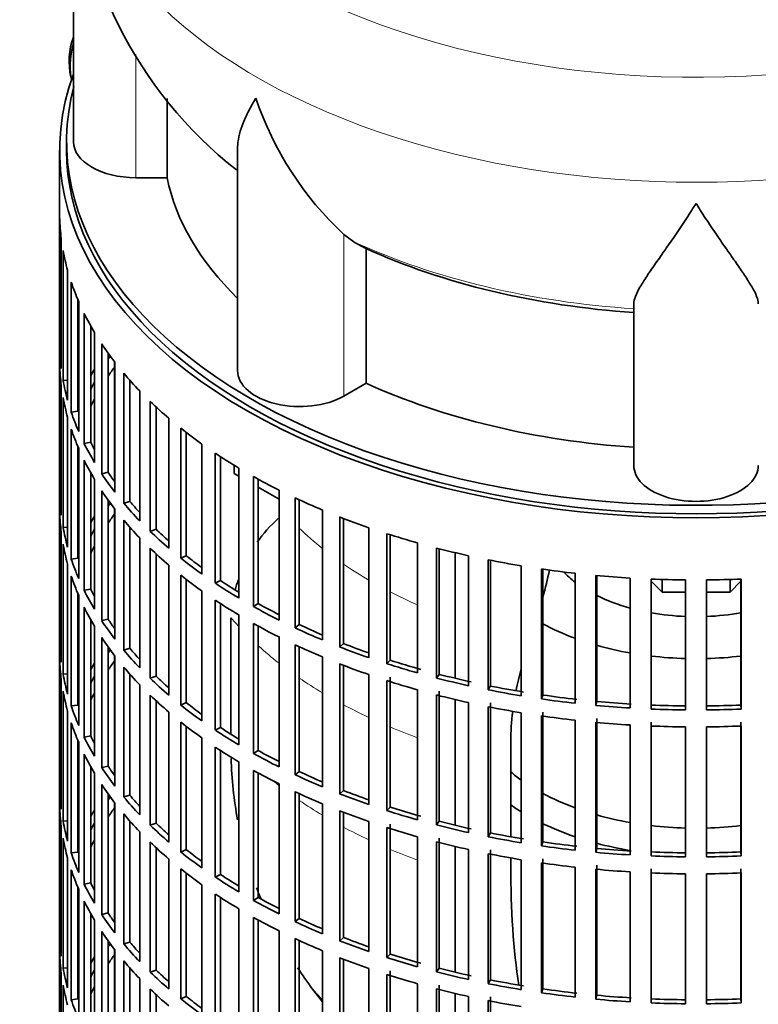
# Model space of a CAD drawing. Header units: millimetres. Extents: x 148 to 904, y -3991 to 2524.
# Tile 4 of 30: x 687 to 794, y -3855 to -3713. Entities that reach past the tile are written whole.
import ezdxf

# ---------------------------------------------------------------- set-up
doc = ezdxf.new("R2010")
doc.units = ezdxf.units.MM
for name, color, linetype in [('M5X8_UNI7687', 7, 'Continuous'), ('VSI134_DIFFUSORE', 7, 'Continuous'), ('VSI134_FILTRO_A', 7, 'Continuous'), ('VSI134_GIUNTO_8×', 7, 'Continuous'), ('VSI134_SUPPORTO_', 7, 'Continuous')]:
    doc.layers.add(name, color=color, linetype=linetype)

# ---------------------------------------------------------------- blocks, each defined once
blk = doc.blocks.new('SE4')
at = {"layer": 'M5X8_UNI7687', "color": 7, "linetype": 'Continuous', "lineweight": 35}
blk.add_arc((704.61, -3718.66), 10, 159.6255, 193.1681, dxfattribs=at)
blk.add_ellipse((696.44, -3716.94), major_axis=(1.01, 4.83), ratio=0.279258, start_param=1.436063, end_param=2.733198, dxfattribs=at)
at = {"layer": 'VSI134_DIFFUSORE', "color": 7, "linetype": 'Continuous', "lineweight": 35}
for p, q in [((695.24, -3687.24), (695.24, -3730.29)), ((708.77, -3735.49), (708.77, -3724.03)), ((718.96, -3731.2), (718.96, -3763.36)), ((704.24, -3735.49), (708.77, -3735.49)), ((735.75, -3744.74), (734.33, -3743.69)), ((737.53, -3765.19), (737.53, -3745.71)), ((776.24, -3777.06), (776.24, -3753.71)), ((734.33, -3767.04), (737.53, -3765.19))]:
    blk.add_line(p, q, dxfattribs=at)
at = {"layer": 'VSI134_DIFFUSORE', "color": 4, "linetype": 'Continuous', "lineweight": 9}
for p, q in [((704.24, -3735.49), (704.24, -3717.7)), ((734.33, -3767.04), (734.33, -3743.69))]:
    blk.add_line(p, q, dxfattribs=at)
at = {"layer": 'VSI134_DIFFUSORE', "color": 7, "linetype": 'Continuous', "lineweight": 35}
for centre, radius, start, end in [((756.49, -3686.24), 61.12, 180.9494, 231.9463), ((766.83, -3708.73), 47.73, 198.6373, 227.0857), ((743.66, -3732.35), 14.7, 237.4509, 245.3566)]:
    blk.add_arc(centre, radius, start, end, dxfattribs=at)
at = {"layer": 'VSI134_DIFFUSORE', "color": 4, "linetype": 'Continuous', "lineweight": 9}
for centre, major_axis, start_param, end_param in [((785.24, -3671.52), (85.67, 0), 2.809493, 6.283185), ((785.24, -3684.28), (-89.83, 0), 0, 3.209836), ((785.24, -3708.82), (-79.5, 0), 0.898849, 1.457346)]:
    blk.add_ellipse(centre, major_axis=major_axis, ratio=0.57735, start_param=start_param, end_param=end_param, dxfattribs=at)
at = {"layer": 'VSI134_DIFFUSORE', "color": 7, "linetype": 'Continuous', "lineweight": 35}
for centre, major_axis, start_param, end_param in [((704.24, -3730.29), (9, 0), 3.141593, 4.712389), ((785.24, -3730.29), (-77, 0), 0.117151, 0.534109), ((785.24, -3710.82), (-77, 0), 0.902549, 1.453645), ((727.96, -3763.36), (9, 0), 3.141593, 5.497787), ((785.24, -3730.29), (-77, 0), 0.902549, 1.453645), ((785.24, -3777.06), (-9, 0), 0, 3.141593)]:
    blk.add_ellipse(centre, major_axis=major_axis, ratio=0.57735, start_param=start_param, end_param=end_param, dxfattribs=at)
for points, knots in [([(718.96, -3731.22), (718.96, -3731.06), (718.97, -3730.9), (719.05, -3729.72), (719.34, -3728.67), (720.01, -3727), (720.27, -3726.42), (720.73, -3725.53), (720.89, -3725.23), (721.14, -3724.77), (721.28, -3724.54), (721.41, -3724.3), (721.5, -3724.15), (721.55, -3724.07), (721.6, -3723.99)], [0.4600931, 0.4600931, 0.4600931, 0.4600931, 0.5, 0.5, 0.75, 0.75, 0.875, 0.875, 0.9375, 0.9375, 0.96875, 0.984375, 0.984375, 1, 1, 1, 1]), ([(785.24, -3739.21), (785.11, -3739.42), (784.97, -3739.63), (784.71, -3740.05), (784.57, -3740.26), (784.18, -3740.88), (783.91, -3741.28), (783.13, -3742.47), (782.61, -3743.24), (781.6, -3744.71), (781.1, -3745.43), (780.15, -3746.78), (779.7, -3747.42), (778.86, -3748.64), (778.46, -3749.22), (777.92, -3750.04), (777.75, -3750.31), (777.43, -3750.82), (777.27, -3751.07), (776.86, -3751.79), (776.64, -3752.23), (776.33, -3753.03), (776.24, -3753.39), (776.24, -3753.71)], [0, 0, 0, 0, 0.03125, 0.03125, 0.0625, 0.0625, 0.125, 0.125, 0.25, 0.25, 0.375, 0.375, 0.5, 0.5, 0.625, 0.625, 0.6875, 0.6875, 0.75, 0.75, 0.875, 0.875, 1, 1, 1, 1]), ([(794.24, -3753.71), (794.24, -3753.39), (794.15, -3753.03), (793.84, -3752.23), (793.61, -3751.79), (793.2, -3751.08), (793.05, -3750.83), (792.73, -3750.31), (792.56, -3750.04), (792.02, -3749.22), (791.62, -3748.65), (790.78, -3747.42), (790.32, -3746.78), (789.38, -3745.43), (788.88, -3744.72), (787.87, -3743.24), (787.35, -3742.48), (786.56, -3741.28), (786.3, -3740.88), (785.9, -3740.26), (785.77, -3740.05), (785.5, -3739.63), (785.37, -3739.42), (785.24, -3739.21)], [0, 0, 0, 0, 0.125, 0.125, 0.25, 0.25, 0.3125, 0.3125, 0.375, 0.375, 0.5, 0.5, 0.625, 0.625, 0.75, 0.75, 0.875, 0.875, 0.9375, 0.9375, 0.96875, 0.96875, 1, 1, 1, 1])]:
    blk.add_open_spline(points, degree=3, knots=knots, dxfattribs=at)
at = {"layer": 'VSI134_FILTRO_A', "color": 7, "linetype": 'Continuous', "lineweight": 35}
for p, q in [((693.24, -3731.52), (693.24, -3895.64)), ((693.25, -3741.37), (693.25, -3760.15)), ((693.47, -3744.26), (693.47, -3763.04)), ((693.73, -3746), (693.73, -3764.78)), ((694.38, -3748.86), (694.38, -3767.64)), ((694.91, -3750.58), (694.91, -3769.36)), ((695.89, -3753.16), (695.89, -3769.24)), ((695.99, -3753.4), (695.99, -3772.18)), ((696.78, -3755.09), (696.78, -3773.87)), ((697.73, -3756.9), (697.73, -3773.7)), ((698.28, -3757.84), (698.28, -3776.62)), ((693.47, -3760.15), (693.25, -3760.15)), ((699.32, -3759.49), (699.32, -3778.27)), ((700.24, -3760.83), (700.24, -3778.04)), ((693.25, -3762.6), (693.25, -3781.38)), ((701.23, -3762.15), (701.23, -3780.93)), ((702.51, -3763.74), (702.51, -3782.52)), ((693.47, -3765.49), (693.47, -3784.27)), ((694.38, -3764.73), (693.73, -3764.78)), ((703.4, -3764.76), (703.4, -3782.25)), ((693.73, -3767.23), (693.73, -3786.01)), ((704.82, -3766.3), (704.82, -3785.08)), ((706.33, -3767.81), (706.33, -3786.59)), ((707.17, -3768.61), (707.17, -3786.28)), ((694.38, -3770.09), (694.38, -3788.87)), ((695.89, -3769.24), (694.91, -3769.36)), ((709.02, -3770.25), (709.02, -3789.03)), ((694.91, -3771.81), (694.91, -3790.59)), ((710.75, -3771.68), (710.75, -3790.46)), ((711.55, -3772.3), (711.55, -3790.11)), ((695.89, -3774.39), (695.89, -3790.47)), ((697.73, -3773.7), (696.78, -3773.87)), ((713.8, -3773.97), (713.8, -3792.75)), ((695.99, -3774.63), (695.99, -3793.41)), ((715.74, -3775.31), (715.74, -3794.09)), ((716.48, -3775.79), (716.48, -3793.7)), ((696.78, -3776.32), (696.78, -3795.1)), ((697.73, -3778.13), (697.73, -3794.93)), ((700.24, -3778.04), (699.32, -3778.27)), ((719.12, -3777.44), (719.12, -3796.22)), ((721.26, -3778.67), (721.26, -3797.45)), ((698.28, -3779.07), (698.28, -3797.85)), ((721.94, -3779.05), (721.94, -3797.03)), ((693.47, -3781.38), (693.25, -3781.38)), ((699.32, -3780.72), (699.32, -3799.49)), ((724.95, -3780.62), (724.95, -3799.4)), ((700.24, -3782.05), (700.24, -3799.27)), ((703.4, -3782.25), (702.51, -3782.52)), ((727.27, -3781.75), (727.27, -3800.53)), ((727.88, -3782.03), (727.88, -3800.07)), ((693.25, -3783.83), (693.25, -3802.61)), ((701.23, -3783.38), (701.23, -3802.16)), ((731.24, -3783.5), (731.24, -3802.28)), ((702.51, -3784.97), (702.51, -3803.75)), ((733.72, -3784.51), (733.72, -3803.29)), ((734.25, -3784.71), (734.25, -3802.8)), ((693.47, -3786.72), (693.47, -3805.5)), ((694.38, -3785.96), (693.73, -3786.01)), ((703.4, -3785.99), (703.4, -3803.48)), ((707.17, -3786.28), (706.33, -3786.59)), ((737.93, -3786.06), (737.93, -3804.84)), ((740.56, -3786.93), (740.56, -3805.71)), ((741.02, -3787.08), (741.02, -3805.2)), ((693.73, -3788.46), (693.73, -3807.24)), ((704.82, -3787.53), (704.82, -3806.31)), ((744.99, -3788.26), (744.99, -3807.04)), ((706.33, -3789.04), (706.33, -3807.82)), ((707.17, -3789.84), (707.17, -3807.51)), ((711.55, -3790.11), (710.75, -3790.46)), ((747.73, -3789), (747.73, -3807.78)), ((748.12, -3789.1), (748.12, -3807.25)), ((752.35, -3790.11), (752.35, -3808.89)), ((694.38, -3791.32), (694.38, -3810.1)), ((695.89, -3790.47), (694.91, -3790.59)), ((709.02, -3791.48), (709.02, -3810.26)), ((755.2, -3790.71), (755.2, -3809.49)), ((755.5, -3790.77), (755.5, -3808.93)), ((710.75, -3792.91), (710.75, -3811.69)), ((759.97, -3791.57), (759.97, -3810.35)), ((762.89, -3792.03), (762.89, -3810.81)), ((763.11, -3792.06), (763.11, -3810.24)), ((767.77, -3792.65), (767.77, -3811.43)), ((770.76, -3792.95), (770.76, -3811.73)), ((770.89, -3792.97), (770.89, -3811.16)), ((694.91, -3793.04), (694.91, -3811.82)), ((711.55, -3793.53), (711.55, -3811.34)), ((716.48, -3793.7), (715.74, -3794.09)), ((775.71, -3793.33), (775.71, -3812.11)), ((778.73, -3793.48), (778.73, -3812.26)), ((778.77, -3793.49), (778.77, -3811.69)), ((783.72, -3793.61), (783.72, -3812.39)), ((786.75, -3793.61), (786.75, -3812.39)), ((791.7, -3793.49), (791.7, -3811.69)), ((791.75, -3793.48), (791.75, -3812.26)), ((695.89, -3795.61), (695.89, -3811.7)), ((697.73, -3794.93), (696.78, -3795.1)), ((713.8, -3795.2), (713.8, -3813.98)), ((695.99, -3795.86), (695.99, -3814.64)), ((715.74, -3796.54), (715.74, -3815.32)), ((716.48, -3797.02), (716.48, -3814.93)), ((721.94, -3797.03), (721.26, -3797.45)), ((696.78, -3797.55), (696.78, -3816.33)), ((719.12, -3798.67), (719.12, -3817.44)), ((697.73, -3799.35), (697.73, -3816.15)), ((700.24, -3799.27), (699.32, -3799.49)), ((721.26, -3799.9), (721.26, -3818.68)), ((727.88, -3800.07), (727.27, -3800.53)), ((698.28, -3800.3), (698.28, -3819.08)), ((721.94, -3800.28), (721.94, -3818.26)), ((693.47, -3802.61), (693.25, -3802.61)), ((699.32, -3801.94), (699.32, -3820.72)), ((724.95, -3801.85), (724.95, -3820.63)), ((734.25, -3802.8), (733.72, -3803.29)), ((700.24, -3803.28), (700.24, -3820.5)), ((703.4, -3803.48), (702.51, -3803.75)), ((727.27, -3802.98), (727.27, -3821.75)), ((727.88, -3803.26), (727.88, -3821.3)), ((693.25, -3805.06), (693.25, -3823.84)), ((701.23, -3804.61), (701.23, -3823.39)), ((731.24, -3804.73), (731.24, -3823.51)), ((733.72, -3805.74), (733.72, -3824.51)), ((741.02, -3805.2), (740.56, -3805.71)), ((694.38, -3807.19), (693.73, -3807.24)), ((702.51, -3806.2), (702.51, -3824.97)), ((734.25, -3805.94), (734.25, -3824.03)), ((693.47, -3807.95), (693.47, -3826.72)), ((703.4, -3807.22), (703.4, -3824.71)), ((707.17, -3807.51), (706.33, -3807.82)), ((737.93, -3807.29), (737.93, -3826.07)), ((740.56, -3808.16), (740.56, -3826.94)), ((741.02, -3807.65), (741.02, -3826.43)), ((748.12, -3807.25), (747.73, -3807.78)), ((693.73, -3809.69), (693.73, -3828.47)), ((704.82, -3808.76), (704.82, -3827.54)), ((744.99, -3809.49), (744.99, -3828.27)), ((748.12, -3809.7), (748.12, -3828.48)), ((755.5, -3808.93), (755.2, -3809.49)), ((706.33, -3810.27), (706.33, -3829.05)), ((707.17, -3811.07), (707.17, -3828.74)), ((711.55, -3811.34), (710.75, -3811.69)), ((747.73, -3810.23), (747.73, -3829.01)), ((752.35, -3811.34), (752.35, -3830.12)), ((755.5, -3811.38), (755.5, -3830.16)), ((763.11, -3810.24), (762.89, -3810.81)), ((770.89, -3811.16), (770.76, -3811.73)), ((694.38, -3812.55), (694.38, -3831.33)), ((695.89, -3811.7), (694.91, -3811.82)), ((709.02, -3812.7), (709.02, -3831.48)), ((755.2, -3811.93), (755.2, -3830.71)), ((759.97, -3812.8), (759.97, -3831.58)), ((763.11, -3812.69), (763.11, -3831.47)), ((778.77, -3811.69), (778.73, -3812.26)), ((791.7, -3811.69), (791.75, -3812.26)), ((694.91, -3814.27), (694.91, -3833.05)), ((710.75, -3814.14), (710.75, -3832.92)), ((762.89, -3813.26), (762.89, -3832.03)), ((767.77, -3813.88), (767.77, -3832.66)), ((770.76, -3814.18), (770.76, -3832.96)), ((770.89, -3813.61), (770.89, -3832.39)), ((778.77, -3814.14), (778.77, -3832.92)), ((791.7, -3814.14), (791.7, -3832.92)), ((711.55, -3814.76), (711.55, -3832.56)), ((716.48, -3814.93), (715.74, -3815.32)), ((775.71, -3814.56), (775.71, -3833.34)), ((778.73, -3814.71), (778.73, -3833.49)), ((783.72, -3814.84), (783.72, -3833.62)), ((786.75, -3814.84), (786.75, -3833.62)), ((791.75, -3814.71), (791.75, -3833.49)), ((695.89, -3816.84), (695.89, -3832.92)), ((695.99, -3817.09), (695.99, -3835.87)), ((697.73, -3816.15), (696.78, -3816.33)), ((713.8, -3816.43), (713.8, -3835.21)), ((715.74, -3817.77), (715.74, -3836.55)), ((716.48, -3818.25), (716.48, -3836.16)), ((721.94, -3818.26), (721.26, -3818.68)), ((696.78, -3818.78), (696.78, -3837.56)), ((719.12, -3819.89), (719.12, -3838.67)), ((697.73, -3820.58), (697.73, -3837.38)), ((700.24, -3820.5), (699.32, -3820.72)), ((721.26, -3821.13), (721.26, -3839.91)), ((727.88, -3821.3), (727.27, -3821.75)), ((698.28, -3821.53), (698.28, -3840.31)), ((721.94, -3821.5), (721.94, -3839.48)), ((693.47, -3823.84), (693.25, -3823.84)), ((699.32, -3823.17), (699.32, -3841.95)), ((724.95, -3823.08), (724.95, -3841.86)), ((727.27, -3824.2), (727.27, -3842.98)), ((734.25, -3824.03), (733.72, -3824.51)), ((700.24, -3824.51), (700.24, -3841.73)), ((703.4, -3824.71), (702.51, -3824.97)), ((727.88, -3824.49), (727.88, -3842.53)), ((693.25, -3826.29), (693.25, -3845.07)), ((701.23, -3825.84), (701.23, -3844.62)), ((731.24, -3825.96), (731.24, -3844.74)), ((733.72, -3826.96), (733.72, -3845.74)), ((741.02, -3826.43), (740.56, -3826.94)), ((694.38, -3828.42), (693.73, -3828.47)), ((702.51, -3827.42), (702.51, -3846.2)), ((703.4, -3828.45), (703.4, -3845.94)), ((734.25, -3827.17), (734.25, -3845.26)), ((737.93, -3828.52), (737.93, -3847.29)), ((748.12, -3828.48), (747.73, -3829.01)), ((693.47, -3829.17), (693.47, -3847.95)), ((707.17, -3828.74), (706.33, -3829.05)), ((740.56, -3829.39), (740.56, -3848.17)), ((741.02, -3828.88), (741.02, -3847.66)), ((693.73, -3830.92), (693.73, -3849.7)), ((704.82, -3829.99), (704.82, -3848.76)), ((744.99, -3830.72), (744.99, -3849.5)), ((748.12, -3830.93), (748.12, -3849.71)), ((755.5, -3830.16), (755.2, -3830.71)), ((706.33, -3831.5), (706.33, -3850.28)), ((707.17, -3832.3), (707.17, -3849.97)), ((711.55, -3832.56), (710.75, -3832.92)), ((747.73, -3831.46), (747.73, -3850.24)), ((752.35, -3832.57), (752.35, -3851.35)), ((755.5, -3832.61), (755.5, -3851.39)), ((763.11, -3831.47), (762.89, -3832.03)), ((770.89, -3832.39), (770.76, -3832.96)), ((694.38, -3833.78), (694.38, -3852.56)), ((695.89, -3832.92), (694.91, -3833.05)), ((709.02, -3833.93), (709.02, -3852.71)), ((755.2, -3833.16), (755.2, -3851.94)), ((759.97, -3834.03), (759.97, -3852.81)), ((763.11, -3833.92), (763.11, -3852.7)), ((778.77, -3832.92), (778.73, -3833.49)), ((791.7, -3832.92), (791.75, -3833.49)), ((694.91, -3835.5), (694.91, -3854.28)), ((710.75, -3835.37), (710.75, -3854.14)), ((762.89, -3834.48), (762.89, -3853.26)), ((767.77, -3835.11), (767.77, -3853.89)), ((770.76, -3835.41), (770.76, -3854.19)), ((770.89, -3834.84), (770.89, -3853.62)), ((778.77, -3835.36), (778.77, -3854.14)), ((791.7, -3835.36), (791.7, -3854.14)), ((711.55, -3835.99), (711.55, -3853.79)), ((716.48, -3836.16), (715.74, -3836.55)), ((775.71, -3835.79), (775.71, -3854.57)), ((778.73, -3835.94), (778.73, -3854.72)), ((783.72, -3836.07), (783.72, -3854.85)), ((786.75, -3836.07), (786.75, -3854.85)), ((791.75, -3835.94), (791.75, -3854.72)), ((695.89, -3838.07), (695.89, -3854.15)), ((695.99, -3838.32), (695.99, -3857.1)), ((697.73, -3837.38), (696.78, -3837.56)), ((713.8, -3837.66), (713.8, -3856.44)), ((715.74, -3838.99), (715.74, -3857.77)), ((716.48, -3839.48), (716.48, -3857.38)), ((721.94, -3839.48), (721.26, -3839.91)), ((696.78, -3840.01), (696.78, -3858.79)), ((719.12, -3841.12), (719.12, -3859.9)), ((697.73, -3841.81), (697.73, -3858.61)), ((698.28, -3842.76), (698.28, -3861.54)), ((700.24, -3841.73), (699.32, -3841.95)), ((721.26, -3842.36), (721.26, -3861.14)), ((721.94, -3842.73), (721.94, -3860.71)), ((727.88, -3842.53), (727.27, -3842.98)), ((693.47, -3845.06), (693.25, -3845.07)), ((699.32, -3844.4), (699.32, -3863.18)), ((724.95, -3844.31), (724.95, -3863.09)), ((727.27, -3845.43), (727.27, -3864.21)), ((734.25, -3845.26), (733.72, -3845.74)), ((700.24, -3845.74), (700.24, -3862.96)), ((703.4, -3845.94), (702.51, -3846.2)), ((727.88, -3845.72), (727.88, -3863.75)), ((693.25, -3847.52), (693.25, -3866.3)), ((701.23, -3847.07), (701.23, -3865.85)), ((731.24, -3847.19), (731.24, -3865.97)), ((733.72, -3848.19), (733.72, -3866.97)), ((734.25, -3848.4), (734.25, -3866.49)), ((741.02, -3847.66), (740.56, -3848.17)), ((694.38, -3849.65), (693.73, -3849.7)), ((702.51, -3848.65), (702.51, -3867.43)), ((703.4, -3849.68), (703.4, -3867.17)), ((737.93, -3849.74), (737.93, -3868.52)), ((748.12, -3849.71), (747.73, -3850.24)), ((693.47, -3850.4), (693.47, -3869.18)), ((704.82, -3851.21), (704.82, -3869.99)), ((707.17, -3849.97), (706.33, -3850.28)), ((740.56, -3850.62), (740.56, -3869.4)), ((741.02, -3850.11), (741.02, -3868.89)), ((693.73, -3852.14), (693.73, -3870.92)), ((706.33, -3852.73), (706.33, -3871.51)), ((744.99, -3851.95), (744.99, -3870.73)), ((747.73, -3852.69), (747.73, -3871.47)), ((748.12, -3852.16), (748.12, -3870.94)), ((755.5, -3851.39), (755.2, -3851.94)), ((763.11, -3852.7), (762.89, -3853.26)), ((695.89, -3854.15), (694.91, -3854.28)), ((707.17, -3853.52), (707.17, -3871.2)), ((711.55, -3853.79), (710.75, -3854.14)), ((752.35, -3853.79), (752.35, -3872.57)), ((755.5, -3853.84), (755.5, -3872.62)), ((770.89, -3853.62), (770.76, -3854.19)), ((778.77, -3854.14), (778.73, -3854.72)), ((791.7, -3854.14), (791.75, -3854.72)), ((755.2, -3854.39), (755.2, -3873.17))]:
    blk.add_line(p, q, dxfattribs=at)
for centre, major_axis, start_param, end_param in [((785.24, -3731.52), (-92, 0), -0.208894, 3.350487), ((785.24, -3731.52), (-91, 0), 0, 3.141593), ((785.24, -3740.5), (-92, 0), 0.016456, 0.07081), ((785.24, -3740.5), (-92, 0), 0.103722, 0.158077), ((785.24, -3740.5), (-92, 0), 0.190989, 0.245343), ((785.24, -3740.5), (-92, 0), 0.278255, 0.33261), ((785.24, -3759.28), (-92, 0), 0.016456, 0.07081), ((785.24, -3740.5), (-92, 0), 0.365522, 0.419876), ((785.24, -3780.51), (-91, 0), -0.374965, -0.365223), ((785.24, -3761.73), (-92, 0), 0.016456, 0.07081), ((785.24, -3782.96), (-91, 0), -0.394539, -0.365223), ((785.24, -3780.51), (-92, 0), -0.33261, -0.313806), ((785.24, -3740.5), (-92, 0), 0.452788, 0.507143), ((785.24, -3759.28), (-92, 0), 0.103722, 0.158077), ((785.24, -3780.51), (-91, 0), -0.299174, -0.277957), ((785.24, -3761.73), (-92, 0), 0.103722, 0.158077), ((785.24, -3782.96), (-91, 0), -0.299174, -0.277957), ((785.24, -3740.5), (-92, 0), 0.540055, 0.594409), ((785.24, -3759.28), (-92, 0), 0.190989, 0.245343), ((785.24, -3761.73), (-92, 0), 0.190989, 0.245343), ((785.24, -3740.5), (-92, 0), 0.627321, 0.681676), ((785.24, -3759.28), (-92, 0), 0.278255, 0.33261), ((785.24, -3759.28), (-91, 0), 0.277957, 0.299174), ((785.24, -3740.5), (-92, 0), 0.714588, 0.768942), ((785.24, -3761.73), (-92, 0), 0.278255, 0.33261), ((785.24, -3759.28), (-92, 0), 0.365522, 0.419876), ((785.24, -3759.28), (-91, 0), 0.365223, 0.394539), ((785.24, -3740.5), (-92, 0), 0.801854, 0.856209), ((785.24, -3780.51), (-92, 0), 0.016456, 0.07081), ((785.24, -3761.73), (-92, 0), 0.365522, 0.419876), ((785.24, -3801.74), (-91, 0), -0.374965, -0.365223), ((785.24, -3759.28), (-92, 0), 0.452788, 0.507143), ((785.24, -3759.28), (-91, 0), 0.45249, 0.486998), ((785.24, -3740.5), (-92, 0), 0.889121, 0.943475), ((785.24, -3782.96), (-92, 0), 0.016456, 0.07081), ((785.24, -3801.74), (-92, 0), -0.33261, -0.313806), ((785.24, -3804.19), (-91, 0), -0.394539, -0.365223), ((785.24, -3761.73), (-92, 0), 0.452788, 0.507143), ((785.24, -3740.5), (-92, 0), 0.976387, 1.030742), ((785.24, -3780.51), (-92, 0), 0.103722, 0.158077), ((785.24, -3801.74), (-91, 0), -0.299174, -0.277957), ((785.24, -3759.28), (-92, 0), 0.540055, 0.594409), ((785.24, -3759.28), (-91, 0), 0.539756, 0.577951), ((785.24, -3740.5), (-92, 0), 1.063654, 1.118008), ((785.24, -3782.96), (-92, 0), 0.103722, 0.158077), ((785.24, -3804.19), (-91, 0), -0.299174, -0.277957), ((785.24, -3761.73), (-92, 0), 0.540055, 0.594409), ((785.24, -3759.28), (-91, 0), 0.627022, 0.668018), ((785.24, -3740.5), (-92, 0), 1.15092, 1.205275), ((785.24, -3780.51), (-92, 0), 0.190989, 0.245343), ((785.24, -3759.28), (-92, 0), 0.627321, 0.681676), ((785.24, -3740.5), (-92, 0), 1.238186, 1.292541), ((785.24, -3761.73), (-92, 0), 0.627321, 0.681676), ((785.24, -3740.5), (-92, 0), 1.325453, 1.379807), ((785.24, -3740.5), (-92, 0), 1.412719, 1.467074), ((785.24, -3782.96), (-92, 0), 0.190989, 0.245343), ((785.24, -3759.28), (-92, 0), 0.714588, 0.768942), ((785.24, -3759.28), (-91, 0), 0.714289, 0.757518), ((785.24, -3740.5), (-92, 0), 1.499986, 1.55434), ((785.24, -3740.5), (92, 0), 4.728845, 4.783199), ((785.24, -3780.51), (-92, 0), 0.278255, 0.33261), ((785.24, -3780.51), (-91, 0), 0.277957, 0.299174), ((785.24, -3761.73), (-92, 0), 0.714588, 0.768942), ((785.24, -3759.28), (-91, 0), 0.801555, 0.846635), ((785.24, -3782.96), (-92, 0), 0.278255, 0.33261), ((785.24, -3759.28), (-92, 0), 0.801854, 0.856209), ((785.24, -3780.51), (-92, 0), 0.365522, 0.419876), ((785.24, -3780.51), (-91, 0), 0.365223, 0.394539), ((785.24, -3761.73), (-92, 0), 0.801854, 0.856209), ((785.24, -3759.28), (-91, 0), 0.888822, 0.935485), ((785.24, -3759.28), (-92, 0), 0.889121, 0.943475), ((785.24, -3801.74), (-92, 0), 0.016456, 0.07081), ((785.24, -3782.96), (-92, 0), 0.365522, 0.419876), ((785.24, -3759.28), (-91, 0), 0.976088, 1.024141), ((785.24, -3822.97), (-91, 0), -0.374965, -0.365223), ((785.24, -3780.51), (-92, 0), 0.452788, 0.507143), ((785.24, -3780.51), (-91, 0), 0.45249, 0.486998), ((785.24, -3761.73), (-92, 0), 0.889121, 0.943475), ((785.24, -3759.28), (-92, 0), 0.976387, 1.030742), ((785.24, -3804.19), (-92, 0), 0.016456, 0.07081), ((785.24, -3822.97), (-92, 0), -0.33261, -0.313806), ((785.24, -3825.42), (-91, 0), -0.394539, -0.365223), ((785.24, -3761.73), (-92, 0), 0.976387, 1.030742), ((785.24, -3759.28), (-92, 0), 1.063654, 1.118008), ((785.24, -3759.28), (-91, 0), 1.063355, 1.118307), ((785.24, -3782.96), (-92, 0), 0.452788, 0.507143), ((785.24, -3801.74), (-92, 0), 0.103722, 0.158077), ((785.24, -3822.97), (-91, 0), -0.299174, -0.277957), ((785.24, -3780.51), (-92, 0), 0.540055, 0.594409), ((785.24, -3780.51), (-91, 0), 0.539756, 0.577951), ((785.24, -3761.73), (-92, 0), 1.063654, 1.118008), ((785.24, -3759.28), (-92, 0), 1.15092, 1.205275), ((785.24, -3759.28), (-91, 0), 1.150621, 1.205573), ((785.24, -3804.19), (-92, 0), 0.103722, 0.158077), ((785.24, -3825.42), (-91, 0), -0.299174, -0.277957), ((785.24, -3759.28), (-92, 0), 1.238186, 1.292541), ((785.24, -3759.28), (-91, 0), 1.237888, 1.29284), ((785.24, -3782.96), (-92, 0), 0.540055, 0.594409), ((785.24, -3780.51), (-91, 0), 0.627022, 0.668018), ((785.24, -3761.73), (-92, 0), 1.15092, 1.205275), ((785.24, -3759.28), (-92, 0), 1.325453, 1.379807), ((785.24, -3759.28), (-91, 0), 1.325154, 1.380106), ((785.24, -3759.28), (-91, 0), 1.412421, 1.467373), ((785.24, -3801.74), (-92, 0), 0.190989, 0.245343), ((785.24, -3780.51), (-92, 0), 0.627321, 0.681676), ((785.24, -3761.73), (-92, 0), 1.238186, 1.292541), ((785.24, -3759.28), (-92, 0), 1.412719, 1.467074), ((785.24, -3759.28), (-92, 0), 1.499986, 1.55434), ((785.24, -3759.28), (-91, 0), 1.499687, 1.554639), ((785.24, -3759.28), (91, 0), 4.728546, 4.783498), ((785.24, -3759.28), (92, 0), 4.728845, 4.783199), ((785.24, -3804.19), (-92, 0), 0.190989, 0.245343), ((785.24, -3782.96), (-92, 0), 0.627321, 0.681676), ((785.24, -3761.73), (-92, 0), 1.325453, 1.379807), ((785.24, -3761.73), (-92, 0), 1.412719, 1.467074), ((785.24, -3780.51), (-92, 0), 0.714588, 0.768942), ((785.24, -3780.51), (-91, 0), 0.714289, 0.757518), ((785.24, -3761.73), (-92, 0), 1.499986, 1.55434), ((785.24, -3761.73), (92, 0), 4.728845, 4.783199), ((785.24, -3801.74), (-92, 0), 0.278255, 0.33261), ((785.24, -3801.74), (-91, 0), 0.277957, 0.299174), ((785.24, -3782.96), (-92, 0), 0.714588, 0.768942), ((785.24, -3780.51), (-91, 0), 0.801555, 0.846635), ((785.24, -3804.19), (-92, 0), 0.278255, 0.33261), ((785.24, -3780.51), (-92, 0), 0.801854, 0.856209), ((785.24, -3801.74), (-92, 0), 0.365522, 0.419876), ((785.24, -3801.74), (-91, 0), 0.365223, 0.394539), ((785.24, -3782.96), (-92, 0), 0.801854, 0.856209), ((785.24, -3780.51), (-91, 0), 0.888822, 0.935485), ((785.24, -3780.51), (-92, 0), 0.889121, 0.943475), ((785.24, -3822.97), (-92, 0), 0.016456, 0.07081), ((785.24, -3804.19), (-92, 0), 0.365522, 0.419876), ((785.24, -3782.96), (-92, 0), 0.889121, 0.943475), ((785.24, -3780.51), (-91, 0), 0.976088, 1.024141), ((785.24, -3844.2), (-91, 0), -0.374965, -0.365223), ((785.24, -3801.74), (-92, 0), 0.452788, 0.507143), ((785.24, -3801.74), (-91, 0), 0.45249, 0.486998), ((785.24, -3780.51), (-92, 0), 0.976387, 1.030742), ((785.24, -3825.42), (-92, 0), 0.016456, 0.07081), ((785.24, -3844.2), (-92, 0), -0.33261, -0.313806), ((785.24, -3846.65), (-91, 0), -0.394539, -0.365223), ((785.24, -3782.96), (-92, 0), 0.976387, 1.030742), ((785.24, -3780.51), (-92, 0), 1.063654, 1.118008), ((785.24, -3780.51), (-91, 0), 1.063355, 1.118307), ((785.24, -3822.97), (-92, 0), 0.103722, 0.158077), ((785.24, -3804.19), (-92, 0), 0.452788, 0.507143), ((785.24, -3780.51), (-91, 0), 1.150621, 1.205573), ((785.24, -3844.2), (-91, 0), -0.299174, -0.277957), ((785.24, -3801.74), (-92, 0), 0.540055, 0.594409), ((785.24, -3801.74), (-91, 0), 0.539756, 0.577951), ((785.24, -3782.96), (-92, 0), 1.063654, 1.118008), ((785.24, -3780.51), (-92, 0), 1.15092, 1.205275), ((785.24, -3825.42), (-92, 0), 0.103722, 0.158077), ((785.24, -3846.65), (-91, 0), -0.299174, -0.277957), ((785.24, -3780.51), (-92, 0), 1.238186, 1.292541), ((785.24, -3780.51), (-91, 0), 1.237888, 1.29284), ((785.24, -3804.19), (-92, 0), 0.540055, 0.594409), ((785.24, -3801.74), (-91, 0), 0.627022, 0.668018), ((785.24, -3782.96), (-92, 0), 1.15092, 1.205275), ((785.24, -3780.51), (-92, 0), 1.325453, 1.379807), ((785.24, -3780.51), (-91, 0), 1.325154, 1.380106), ((785.24, -3780.51), (-91, 0), 1.412421, 1.467373), ((785.24, -3822.97), (-92, 0), 0.190989, 0.245343), ((785.24, -3801.74), (-92, 0), 0.627321, 0.681676), ((785.24, -3782.96), (-92, 0), 1.238186, 1.292541), ((785.24, -3780.51), (-92, 0), 1.412719, 1.467074), ((785.24, -3780.51), (-92, 0), 1.499986, 1.55434), ((785.24, -3780.51), (-91, 0), 1.499687, 1.554639), ((785.24, -3780.51), (91, 0), 4.728546, 4.783498), ((785.24, -3780.51), (92, 0), 4.728845, 4.783199), ((785.24, -3825.42), (-92, 0), 0.190989, 0.245343), ((785.24, -3804.19), (-92, 0), 0.627321, 0.681676), ((785.24, -3782.96), (-92, 0), 1.325453, 1.379807), ((785.24, -3782.96), (-92, 0), 1.412719, 1.467074), ((785.24, -3801.74), (-92, 0), 0.714588, 0.768942), ((785.24, -3801.74), (-91, 0), 0.714289, 0.757518), ((785.24, -3782.96), (-92, 0), 1.499986, 1.55434), ((785.24, -3782.96), (92, 0), 4.728845, 4.783199), ((785.24, -3822.97), (-92, 0), 0.278255, 0.33261), ((785.24, -3822.97), (-91, 0), 0.277957, 0.299174), ((785.24, -3804.19), (-92, 0), 0.714588, 0.768942), ((785.24, -3801.74), (-92, 0), 0.801854, 0.856209), ((785.24, -3801.74), (-91, 0), 0.801555, 0.846635), ((785.24, -3825.42), (-92, 0), 0.278255, 0.33261), ((785.24, -3822.97), (-92, 0), 0.365522, 0.419876), ((785.24, -3822.97), (-91, 0), 0.365223, 0.394539), ((785.24, -3804.19), (-92, 0), 0.801854, 0.856209), ((785.24, -3801.74), (-91, 0), 0.888822, 0.935485), ((785.24, -3801.74), (-92, 0), 0.889121, 0.943475), ((785.24, -3844.2), (-92, 0), 0.016456, 0.07081), ((785.24, -3825.42), (-92, 0), 0.365522, 0.419876), ((785.24, -3804.19), (-92, 0), 0.889121, 0.943475), ((785.24, -3801.74), (-91, 0), 0.976088, 1.024141), ((785.24, -3865.42), (-91, 0), -0.374965, -0.365223), ((785.24, -3822.97), (-92, 0), 0.452788, 0.507143), ((785.24, -3822.97), (-91, 0), 0.45249, 0.486998), ((785.24, -3801.74), (-92, 0), 0.976387, 1.030742), ((785.24, -3846.65), (-92, 0), 0.016456, 0.07081), ((785.24, -3865.42), (-92, 0), -0.33261, -0.313806), ((785.24, -3867.87), (-91, 0), -0.394539, -0.365223), ((785.24, -3804.19), (-92, 0), 0.976387, 1.030742), ((785.24, -3801.74), (-92, 0), 1.063654, 1.118008), ((785.24, -3801.74), (-91, 0), 1.063355, 1.118307), ((785.24, -3844.2), (-92, 0), 0.103722, 0.158077), ((785.24, -3825.42), (-92, 0), 0.452788, 0.507143), ((785.24, -3801.74), (-91, 0), 1.150621, 1.205573), ((785.24, -3865.42), (-91, 0), -0.299174, -0.277957), ((785.24, -3822.97), (-92, 0), 0.540055, 0.594409), ((785.24, -3822.97), (-91, 0), 0.539756, 0.577951), ((785.24, -3804.19), (-92, 0), 1.063654, 1.118008), ((785.24, -3801.74), (-92, 0), 1.15092, 1.205275), ((785.24, -3846.65), (-92, 0), 0.103722, 0.158077), ((785.24, -3867.87), (-91, 0), -0.299174, -0.277957), ((785.24, -3825.42), (-92, 0), 0.540055, 0.594409), ((785.24, -3804.19), (-92, 0), 1.15092, 1.205275), ((785.24, -3801.74), (-92, 0), 1.238186, 1.292541), ((785.24, -3801.74), (-91, 0), 1.237888, 1.29284), ((785.24, -3801.74), (-91, 0), 1.325154, 1.380106), ((785.24, -3822.97), (-92, 0), 0.627321, 0.681676), ((785.24, -3822.97), (-91, 0), 0.627022, 0.668018), ((785.24, -3801.74), (-92, 0), 1.325453, 1.379807), ((785.24, -3801.74), (-91, 0), 1.412421, 1.467373), ((785.24, -3801.74), (-91, 0), 1.499687, 1.554639), ((785.24, -3801.74), (91, 0), 4.728546, 4.783498), ((785.24, -3844.2), (-92, 0), 0.190989, 0.245343), ((785.24, -3804.19), (-92, 0), 1.238186, 1.292541), ((785.24, -3801.74), (-92, 0), 1.412719, 1.467074), ((785.24, -3801.74), (-92, 0), 1.499986, 1.55434), ((785.24, -3801.74), (92, 0), 4.728845, 4.783199)]:
    blk.add_ellipse(centre, major_axis=major_axis, ratio=0.57735, start_param=start_param, end_param=end_param, dxfattribs=at)
at = {"layer": 'VSI134_GIUNTO_8×', "color": 7, "linetype": 'Continuous', "lineweight": 35}
for centre, major_axis, start_param, end_param in [((785.24, -3786.22), (-22, 0), 0.512266, 0.653708), ((785.24, -3786.22), (-22, 0), 0.860097, 1.12301), ((785.24, -3786.22), (-22, 0), 1.272507, 1.501929), ((785.24, -3786.22), (-22, 0), 1.639664, 1.869086), ((785.24, -3786.22), (-32.5, 0), 0.821803, 1.003487), ((785.24, -3786.22), (-32.5, 0), 1.113415, 1.273341), ((785.24, -3786.22), (-32.5, 0), 1.370522, 1.524199), ((785.24, -3786.22), (-32.5, 0), 1.617394, 1.771071), ((785.24, -3810.72), (-32.5, 0), 0.601935, 0.680034), ((785.24, -3810.72), (-32.5, 0), 0.821803, 1.003487), ((785.24, -3813.55), (34.5, 0), 3.823362, 3.890437), ((785.24, -3810.72), (-32.5, 0), 1.113415, 1.273341), ((785.24, -3813.55), (34.5, 0), 4.016029, 4.181601), ((785.24, -3810.72), (-32.5, 0), 1.370522, 1.524199), ((785.24, -3810.72), (-32.5, 0), 1.617394, 1.771071), ((785.24, -3813.55), (34.5, 0), 4.283346, 4.432658)]:
    blk.add_ellipse(centre, major_axis=major_axis, ratio=0.57735, start_param=start_param, end_param=end_param, dxfattribs=at)
at = {"layer": 'VSI134_SUPPORTO_', "color": 7, "linetype": 'Continuous', "lineweight": 35}
for p, q in [((694.24, -3730.29), (694.24, -3731.52)), ((701.16, -3779.39), (701.16, -3762.07)), ((718.48, -3778.22), (718.48, -3777.05)), ((719.12, -3778.59), (718.48, -3778.22)), ((724.95, -3781.95), (721.94, -3780.22)), ((701.16, -3800.61), (701.16, -3783.3)), ((750.41, -3807.82), (750.41, -3789.66)), ((780.33, -3795.36), (778.77, -3793.8)), ((780.33, -3795.36), (780.33, -3793.54)), ((790.15, -3795.36), (790.15, -3793.54)), ((791.7, -3793.8), (790.15, -3795.36)), ((783.72, -3795.36), (780.33, -3795.36)), ((790.15, -3795.36), (786.75, -3795.36)), ((718.01, -3799.08), (718.01, -3815.92)), ((701.16, -3821.84), (701.16, -3804.53)), ((750.41, -3829.05), (750.41, -3810.89)), ((758.45, -3830.72), (758.45, -3816.85)), ((701.16, -3843.07), (701.16, -3825.76)), ((750.41, -3850.28), (750.41, -3832.12)), ((758.45, -3834.9), (758.45, -3833.77)), ((701.16, -3864.3), (701.16, -3846.99)), ((729.8, -3852.73), (731.24, -3854.57)), ((750.41, -3871.51), (750.41, -3853.35))]:
    blk.add_line(p, q, dxfattribs=at)
for centre, radius, start, end in [((738.88, -3800.21), 20.9, 132.2885, 144.8366), ((738.88, -3800.21), 20.9, 161.6046, 165.7625), ((775.57, -3817.81), 57.56, 181.5895, 190.4957), ((775.57, -3817.81), 57.56, 200.6285, 202.5098), ((775.57, -3817.81), 57.56, 213.6, 217.3447)]:
    blk.add_arc(centre, radius, start, end, dxfattribs=at)
for centre, major_axis, ratio, start_param, end_param in [((785.24, -3730.29), (91, 0), 0.57735, 2.989131, 6.283185), ((753.09, -3791.06), (8.14, 34.04), 0.31246, 4.639612, 4.753819), ((764.19, -3808.85), (3.49, 14.59), 0.31246, 1.479895, 1.698732), ((764.19, -3808.85), (3.49, 14.59), 0.31246, -4.378668, -4.059125), ((792.89, -3786.9), (-20.93, -87.53), 0.31246, -0.917533, -0.65805)]:
    blk.add_ellipse(centre, major_axis=major_axis, ratio=ratio, start_param=start_param, end_param=end_param, dxfattribs=at)
at = {"layer": 'VSI134_SUPPORTO_', "color": 4, "linetype": 'Continuous', "lineweight": 9}
for centre, major_axis, start_param, end_param in [((785.24, -3766.58), (-66.6, 0), 0.533057, 0.625209), ((785.24, -3766.58), (-66.6, 0), 0.698932, 0.780897), ((785.24, -3766.58), (-66.6, 0), 0.844673, 0.921885), ((785.24, -3779.88), (-75, 0), 0.459415, 0.491682), ((785.24, -3779.88), (-75, 0), 0.566131, 0.63707), ((785.24, -3779.88), (-75, 0), 0.70007, 0.766956), ((785.24, -3779.88), (-75, 0), 0.823319, 0.888301), ((785.24, -3779.88), (-75, 0), 0.94022, 1.004352), ((785.24, -3797.56), (-75, 0), 0.618187, 0.63707), ((785.24, -3797.56), (-75, 0), 0.70007, 0.766956), ((785.24, -3797.56), (-75, 0), 0.823319, 0.888301), ((785.24, -3797.56), (-75, 0), 0.94022, 1.004352), ((785.24, -3836.35), (-62.27, 0), 0.473078, 0.521266)]:
    blk.add_ellipse(centre, major_axis=major_axis, ratio=0.57735, start_param=start_param, end_param=end_param, dxfattribs=at)

msp = doc.modelspace()

# ---------------------------------------------------------------- block references
msp.add_blockref('SE4', (0, 0))

doc.saveas('drawing.dxf')
